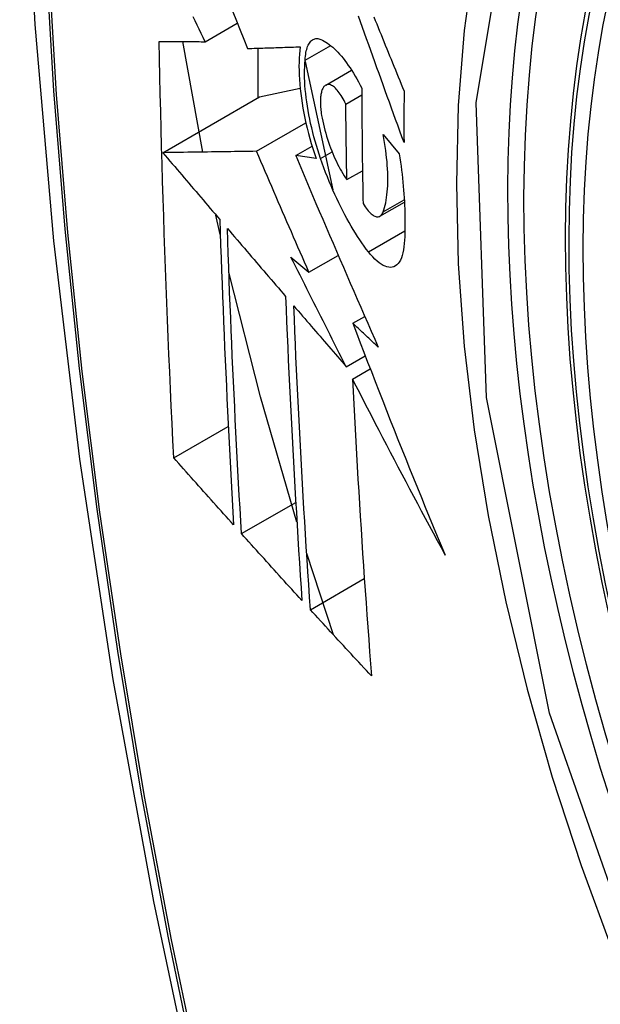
# Model space of a CAD drawing. Header units: inches. Extents: x 241.9 to 284.8, y 91.2 to 133.8.
# Tile 7 of 33: x 262.499 to 262.624, y 119.962 to 120.173. Entities that reach past the tile are written whole.
import ezdxf

# ---------------------------------------------------------------- set-up
doc = ezdxf.new("R2010")
doc.units = ezdxf.units.IN
doc.header["$MEASUREMENT"] = 0
doc.layers.add('Visible Edges(ANSI)', color=7, linetype='Continuous', lineweight=25)
doc.layers.add('Visible Tangent Edges(ANSI)', color=7, linetype='Continuous', lineweight=25)

msp = doc.modelspace()

# ---------------------------------------------------------------- linework, layer by layer
at = {"layer": 'Visible Edges(ANSI)'}
for p, q in [((262.53877, 120.16832), (262.5457, 120.17231)), ((262.53831, 120.14462), (262.534, 120.16834)), ((262.5501, 120.16693), (262.5501, 120.15624)), ((262.56026, 120.16435), (262.56574, 120.16751)), ((262.56023, 120.16406), (262.5662, 120.13652)), ((262.56467, 120.15901), (262.57021, 120.1622)), ((262.55046, 120.15645), (262.55918, 120.15835)), ((262.52972, 120.1445), (262.55046, 120.15645)), ((262.56899, 120.15493), (262.5724, 120.1569)), ((262.54983, 120.14479), (262.56043, 120.15089)), ((262.57702, 120.14837), (262.58046, 120.14424)), ((262.55824, 120.14386), (262.56175, 120.14588)), ((262.56259, 120.14325), (262.55824, 120.14386)), ((262.56921, 120.13871), (262.57256, 120.14064)), ((262.57632, 120.13086), (262.58156, 120.13388)), ((262.54204, 120.12695), (262.54112, 120.13112)), ((262.56108, 120.11884), (262.56736, 120.12245)), ((262.55722, 120.12211), (262.56108, 120.11884)), ((262.57047, 120.10788), (262.57304, 120.10937)), ((262.56909, 120.09857), (262.57315, 120.10091)), ((262.57044, 120.09593), (262.57423, 120.09811)), ((262.53205, 120.07902), (262.54377, 120.08576)), ((262.54658, 120.06275), (262.55824, 120.06946)), ((262.56636, 120.041), (262.56059, 120.05851)), ((262.56138, 120.04643), (262.57296, 120.0531))]:
    msp.add_line(p, q, dxfattribs=at)
at = {"layer": 'Visible Edges(ANSI)', "flags": 128}
for points in [[(262.55301, 120.59566), (262.54018, 120.55755), (262.52912, 120.51832), (262.51983, 120.47803), (262.51228, 120.43676), (262.50644, 120.39457), (262.50229, 120.35152), (262.49982, 120.30768), (262.499, 120.26311), (262.49981, 120.21786), (262.50224, 120.17201), (262.50626, 120.12561), (262.51185, 120.07874), (262.519, 120.03145), (262.52768, 119.98381), (262.53787, 119.9359), (262.54955, 119.88778)], [(262.53877, 120.16832), (262.53835, 120.16921), (262.53792, 120.1701), (262.5375, 120.17099), (262.53708, 120.17188), (262.53665, 120.17276), (262.53623, 120.17365)], [(262.54472, 120.17475), (262.54551, 120.17277), (262.54631, 120.1708), (262.54711, 120.16883), (262.5479, 120.16686)], [(262.58148, 120.14667), (262.58103, 120.14791), (262.58058, 120.14914), (262.58013, 120.15037), (262.57968, 120.15161), (262.57924, 120.15284), (262.57879, 120.15408), (262.57834, 120.15532), (262.57789, 120.15655), (262.57745, 120.15779), (262.577, 120.15903), (262.57656, 120.16026), (262.57611, 120.1615), (262.57567, 120.16274), (262.57522, 120.16397), (262.57478, 120.1652), (262.57434, 120.16644), (262.5739, 120.16767), (262.57346, 120.1689), (262.57302, 120.17013), (262.57258, 120.17135), (262.57214, 120.17258), (262.5717, 120.1738)], [(262.57501, 120.17363), (262.57531, 120.17288), (262.57562, 120.17212), (262.57592, 120.17137), (262.57623, 120.17061), (262.57654, 120.16986), (262.57685, 120.1691), (262.57716, 120.16834), (262.57746, 120.16758), (262.57777, 120.16682), (262.57808, 120.16606), (262.57839, 120.16531), (262.5787, 120.16455), (262.57901, 120.16379), (262.57932, 120.16303), (262.57963, 120.16227), (262.57994, 120.16151), (262.58025, 120.16075), (262.58056, 120.15999), (262.58087, 120.15923), (262.58118, 120.15847), (262.58149, 120.15772)], [(262.56026, 120.16435), (262.56028, 120.16479), (262.56032, 120.1652), (262.56037, 120.1656), (262.56043, 120.16598), (262.5605, 120.16633), (262.56059, 120.16667), (262.56068, 120.16698), (262.56079, 120.16728), (262.56091, 120.16755), (262.56103, 120.1678), (262.56117, 120.16802), (262.56131, 120.16823), (262.56147, 120.16841), (262.56163, 120.16856), (262.56181, 120.16869), (262.56199, 120.1688), (262.56217, 120.16888), (262.56237, 120.16894), (262.56257, 120.16897), (262.56278, 120.16898), (262.56299, 120.16897), (262.56321, 120.16893), (262.56343, 120.16887), (262.56366, 120.16879)], [(262.56366, 120.16879), (262.56401, 120.16864), (262.56436, 120.16845), (262.56472, 120.16824), (262.56507, 120.16801), (262.56544, 120.16774), (262.5658, 120.16746), (262.56617, 120.16714), (262.56654, 120.1668), (262.56691, 120.16644), (262.56728, 120.16605), (262.56765, 120.16564), (262.56803, 120.1652), (262.5684, 120.16475), (262.56878, 120.16426), (262.56915, 120.16376), (262.56952, 120.16324), (262.56989, 120.16269), (262.57026, 120.16213), (262.57062, 120.16155), (262.57098, 120.16094), (262.57134, 120.16032), (262.5717, 120.15968), (262.57205, 120.15902), (262.5724, 120.15835)], [(262.53205, 120.07902), (262.53187, 120.0827), (262.5317, 120.08639), (262.53152, 120.09008), (262.53135, 120.09378), (262.53119, 120.09747), (262.53103, 120.10117), (262.53087, 120.10488), (262.53072, 120.10858), (262.53057, 120.11229), (262.53043, 120.11601), (262.53029, 120.11972), (262.53016, 120.12344), (262.53003, 120.12717), (262.5299, 120.1309), (262.52978, 120.13463), (262.52967, 120.13837), (262.52956, 120.14211), (262.52945, 120.14586), (262.52935, 120.14961), (262.52926, 120.15335), (262.52917, 120.15711), (262.52908, 120.16086), (262.529, 120.16462), (262.52893, 120.16837)], [(262.52893, 120.16837), (262.52932, 120.16837), (262.52971, 120.16837), (262.5301, 120.16837), (262.5305, 120.16837), (262.5309, 120.16836), (262.5313, 120.16836), (262.53171, 120.16836), (262.53211, 120.16836), (262.53252, 120.16835), (262.53293, 120.16835), (262.53335, 120.16835), (262.53376, 120.16835), (262.53417, 120.16834), (262.53459, 120.16834), (262.53501, 120.16834), (262.53542, 120.16834), (262.53584, 120.16833), (262.53626, 120.16833), (262.53668, 120.16833), (262.5371, 120.16833), (262.53752, 120.16833), (262.53794, 120.16832), (262.53836, 120.16832), (262.53877, 120.16832)], [(262.5479, 120.16686), (262.54837, 120.16688), (262.54883, 120.16689), (262.5493, 120.1669), (262.54976, 120.16692), (262.55023, 120.16693), (262.5507, 120.16695), (262.55117, 120.16696), (262.55164, 120.16698), (262.55211, 120.16699), (262.55258, 120.16701), (262.55305, 120.16702), (262.55352, 120.16703), (262.554, 120.16705), (262.55447, 120.16706), (262.55494, 120.16708), (262.55542, 120.1671), (262.55589, 120.16711), (262.55637, 120.16713), (262.55684, 120.16714), (262.55732, 120.16716), (262.55779, 120.16717), (262.55826, 120.16719), (262.55874, 120.1672), (262.55921, 120.16722)], [(262.55921, 120.16722), (262.55911, 120.16645), (262.55904, 120.16564), (262.55898, 120.16481), (262.55894, 120.16394), (262.55893, 120.16305), (262.55894, 120.16213), (262.55897, 120.16119), (262.55902, 120.16022), (262.5591, 120.15923), (262.55919, 120.15823), (262.55931, 120.1572), (262.55945, 120.15617), (262.55961, 120.15511), (262.55979, 120.15405), (262.55999, 120.15298), (262.56021, 120.1519), (262.56044, 120.15082), (262.5607, 120.14973), (262.56097, 120.14865), (262.56126, 120.14756), (262.56157, 120.14648), (262.56189, 120.1454), (262.56223, 120.14432), (262.56259, 120.14325)], [(262.56358, 120.14324), (262.56326, 120.14416), (262.56296, 120.14509), (262.56267, 120.14603), (262.5624, 120.14697), (262.56214, 120.14791), (262.56189, 120.14886), (262.56166, 120.1498), (262.56144, 120.15075), (262.56124, 120.15169), (262.56105, 120.15262), (262.56088, 120.15355), (262.56073, 120.15447), (262.56059, 120.15538), (262.56047, 120.15628), (262.56037, 120.15717), (262.56029, 120.15804), (262.56022, 120.1589), (262.56017, 120.15974), (262.56014, 120.16057), (262.56013, 120.16137), (262.56013, 120.16215), (262.56016, 120.16291), (262.5602, 120.16365), (262.56026, 120.16435)], [(262.5644, 120.1588), (262.5643, 120.15868), (262.5642, 120.15855), (262.56411, 120.1584), (262.56402, 120.15824), (262.56394, 120.15806), (262.56387, 120.15787), (262.5638, 120.15767), (262.56374, 120.15745), (262.56369, 120.15722), (262.56364, 120.15698), (262.5636, 120.15672), (262.56357, 120.15645), (262.56355, 120.15617), (262.56353, 120.15588), (262.56352, 120.15558), (262.56352, 120.15527), (262.56353, 120.15495), (262.56354, 120.15462), (262.56357, 120.15429), (262.5636, 120.15394), (262.56363, 120.15359), (262.56368, 120.15324), (262.56373, 120.15288), (262.56379, 120.15251)], [(262.56899, 120.15493), (262.5688, 120.15533), (262.5686, 120.15571), (262.5684, 120.15608), (262.5682, 120.15643), (262.56799, 120.15676), (262.56779, 120.15708), (262.56758, 120.15737), (262.56737, 120.15765), (262.56716, 120.1579), (262.56695, 120.15813), (262.56674, 120.15834), (262.56653, 120.15853), (262.56633, 120.15869), (262.56612, 120.15883), (262.56593, 120.15894), (262.56573, 120.15903), (262.56554, 120.1591), (262.56536, 120.15913), (262.56518, 120.15914), (262.56501, 120.15913), (262.56485, 120.15909), (262.56469, 120.15902), (262.56454, 120.15892), (262.5644, 120.1588)], [(262.5724, 120.15835), (262.5724, 120.15731), (262.5724, 120.15627), (262.57241, 120.15524), (262.57241, 120.1542), (262.57242, 120.15316), (262.57243, 120.15213), (262.57244, 120.15109), (262.57245, 120.15006), (262.57246, 120.14903), (262.57247, 120.14799), (262.57248, 120.14696), (262.57249, 120.14593), (262.5725, 120.1449), (262.57252, 120.14387), (262.57253, 120.14284), (262.57255, 120.1418), (262.57256, 120.14077), (262.57258, 120.13975), (262.5726, 120.13872), (262.57261, 120.13769), (262.57263, 120.13666), (262.57265, 120.13563), (262.57267, 120.13461), (262.5727, 120.13358)], [(262.58149, 120.15772), (262.58148, 120.15725), (262.58148, 120.15679), (262.58148, 120.15633), (262.58148, 120.15587), (262.58148, 120.15541), (262.58147, 120.15495), (262.58147, 120.15449), (262.58147, 120.15403), (262.58147, 120.15357), (262.58147, 120.15311), (262.58147, 120.15265), (262.58147, 120.15219), (262.58147, 120.15173), (262.58147, 120.15127), (262.58147, 120.15081), (262.58147, 120.15035), (262.58147, 120.14989), (262.58147, 120.14943), (262.58147, 120.14897), (262.58147, 120.14851), (262.58147, 120.14805), (262.58147, 120.14759), (262.58148, 120.14713), (262.58148, 120.14667)], [(262.56921, 120.13871), (262.5692, 120.13938), (262.56919, 120.14006), (262.56918, 120.14073), (262.56916, 120.1414), (262.56915, 120.14208), (262.56914, 120.14275), (262.56913, 120.14343), (262.56912, 120.1441), (262.56911, 120.14478), (262.5691, 120.14546), (262.56909, 120.14613), (262.56908, 120.14681), (262.56907, 120.14748), (262.56906, 120.14816), (262.56905, 120.14884), (262.56904, 120.14951), (262.56904, 120.15019), (262.56903, 120.15087), (262.56902, 120.15154), (262.56901, 120.15222), (262.56901, 120.1529), (262.569, 120.15357), (262.569, 120.15425), (262.56899, 120.15493)], [(262.56379, 120.15251), (262.56391, 120.15188), (262.56403, 120.15124), (262.56418, 120.1506), (262.56433, 120.14996), (262.56449, 120.14931), (262.56467, 120.14867), (262.56486, 120.14802), (262.56506, 120.14739), (262.56527, 120.14675), (262.56549, 120.14613), (262.56571, 120.14551), (262.56595, 120.1449), (262.56619, 120.1443), (262.56644, 120.14372), (262.5667, 120.14314), (262.56696, 120.14258), (262.56723, 120.14204), (262.5675, 120.14151), (262.56778, 120.14099), (262.56806, 120.1405), (262.56835, 120.14002), (262.56863, 120.13956), (262.56892, 120.13913), (262.56921, 120.13871)], [(262.57701, 120.13181), (262.57716, 120.13226), (262.57731, 120.13273), (262.57744, 120.13323), (262.57755, 120.13376), (262.57766, 120.13431), (262.57775, 120.13489), (262.57782, 120.13549), (262.57789, 120.13611), (262.57793, 120.13675), (262.57797, 120.13742), (262.57799, 120.1381), (262.578, 120.1388), (262.57799, 120.13953), (262.57797, 120.14027), (262.57794, 120.14102), (262.57789, 120.14179), (262.57783, 120.14258), (262.57775, 120.14338), (262.57766, 120.14419), (262.57756, 120.145), (262.57744, 120.14583), (262.57731, 120.14667), (262.57717, 120.14751), (262.57702, 120.14837)], [(262.54983, 120.14479), (262.54905, 120.14477), (262.54827, 120.14476), (262.54748, 120.14475), (262.54669, 120.14474), (262.54589, 120.14473), (262.54508, 120.14472), (262.54428, 120.14471), (262.54346, 120.1447), (262.54265, 120.14468), (262.54182, 120.14467), (262.54099, 120.14466), (262.54016, 120.14465), (262.53932, 120.14464), (262.53848, 120.14462), (262.53763, 120.14461), (262.53677, 120.1446), (262.53591, 120.14459), (262.53505, 120.14458), (262.53417, 120.14456), (262.53329, 120.14455), (262.53241, 120.14454), (262.53152, 120.14453), (262.53062, 120.14451), (262.52972, 120.1445)], [(262.52972, 120.1445), (262.53022, 120.1439), (262.53073, 120.14331), (262.53124, 120.14271), (262.53175, 120.14211), (262.53226, 120.14152), (262.53277, 120.14092), (262.53327, 120.14032), (262.53378, 120.13972), (262.53429, 120.13913), (262.5348, 120.13853), (262.53531, 120.13793), (262.53582, 120.13733), (262.53633, 120.13674), (262.53684, 120.13614), (262.53735, 120.13554), (262.53786, 120.13494), (262.53837, 120.13435), (262.53888, 120.13375), (262.53939, 120.13315), (262.5399, 120.13255), (262.54041, 120.13196), (262.54092, 120.13136), (262.54143, 120.13076), (262.54194, 120.13017)], [(262.56108, 120.11884), (262.5606, 120.11992), (262.56013, 120.121), (262.55966, 120.12208), (262.55919, 120.12316), (262.55871, 120.12424), (262.55824, 120.12532), (262.55777, 120.1264), (262.5573, 120.12749), (262.55683, 120.12857), (262.55636, 120.12965), (262.55589, 120.13073), (262.55542, 120.13181), (262.55495, 120.1329), (262.55448, 120.13398), (262.55402, 120.13506), (262.55355, 120.13614), (262.55308, 120.13722), (262.55262, 120.13831), (262.55215, 120.13939), (262.55169, 120.14047), (262.55122, 120.14155), (262.55076, 120.14263), (262.5503, 120.14371), (262.54983, 120.14479)], [(262.55824, 120.14386), (262.55896, 120.14216), (262.55967, 120.14046), (262.5604, 120.13876), (262.56112, 120.13705), (262.56185, 120.13534), (262.56257, 120.13363), (262.5633, 120.13192), (262.56404, 120.1302), (262.56477, 120.12849), (262.5655, 120.12677), (262.56624, 120.12506), (262.56698, 120.12334), (262.56772, 120.12162), (262.56846, 120.11991), (262.5692, 120.11819), (262.56995, 120.11647), (262.57069, 120.11475), (262.57144, 120.11304), (262.57219, 120.11132), (262.57294, 120.10961), (262.57369, 120.10789), (262.57444, 120.10618), (262.57519, 120.10447), (262.57595, 120.10276)], [(262.58046, 120.14424), (262.58059, 120.14336), (262.58072, 120.14247), (262.58084, 120.1416), (262.58094, 120.14073), (262.58105, 120.13986), (262.58114, 120.139), (262.58123, 120.13815), (262.58131, 120.13731), (262.58138, 120.13647), (262.58144, 120.13564), (262.5815, 120.13482), (262.58155, 120.13401), (262.58159, 120.13321), (262.58163, 120.13241), (262.58165, 120.13163), (262.58167, 120.13085), (262.58168, 120.13009), (262.58168, 120.12933), (262.58168, 120.12859), (262.58167, 120.12786), (262.58165, 120.12714), (262.58162, 120.12643), (262.58158, 120.12573), (262.58154, 120.12504)], [(262.57385, 120.12322), (262.57338, 120.12383), (262.57291, 120.12447), (262.57244, 120.12513), (262.57198, 120.12581), (262.57151, 120.12651), (262.57105, 120.12724), (262.57059, 120.12798), (262.57014, 120.12875), (262.56968, 120.12953), (262.56923, 120.13034), (262.56879, 120.13116), (262.56835, 120.13201), (262.56791, 120.13287), (262.56748, 120.13374), (262.56706, 120.13464), (262.56664, 120.13554), (262.56623, 120.13646), (262.56582, 120.1374), (262.56543, 120.13834), (262.56504, 120.1393), (262.56466, 120.14027), (262.56429, 120.14125), (262.56393, 120.14224), (262.56358, 120.14324)], [(262.5727, 120.13358), (262.57291, 120.13324), (262.57312, 120.13291), (262.57334, 120.1326), (262.57355, 120.13232), (262.57377, 120.13205), (262.57398, 120.13181), (262.5742, 120.13159), (262.57441, 120.13139), (262.57462, 120.13122), (262.57482, 120.13107), (262.57502, 120.13095), (262.57522, 120.13086), (262.57541, 120.13079), (262.5756, 120.13074), (262.57578, 120.13072), (262.57595, 120.13074), (262.57612, 120.13077), (262.57628, 120.13084), (262.57642, 120.13093), (262.57656, 120.13105), (262.57669, 120.1312), (262.57681, 120.13138), (262.57691, 120.13158), (262.57701, 120.13181)], [(262.54194, 120.13017), (262.54203, 120.12741), (262.54212, 120.12465), (262.54222, 120.1219), (262.54232, 120.11915), (262.54242, 120.1164), (262.54253, 120.11365), (262.54264, 120.11091), (262.54275, 120.10817), (262.54287, 120.10543), (262.54298, 120.1027), (262.5431, 120.09996), (262.54323, 120.09723), (262.54335, 120.0945), (262.54348, 120.09178), (262.54361, 120.08905), (262.54374, 120.08633), (262.54388, 120.08361), (262.54402, 120.08089), (262.54416, 120.07818), (262.5443, 120.07546), (262.54445, 120.07275), (262.54459, 120.07004), (262.54474, 120.06733), (262.5449, 120.06463)], [(262.54658, 120.06275), (262.54643, 120.06546), (262.54628, 120.06818), (262.54613, 120.0709), (262.54598, 120.07361), (262.54583, 120.07633), (262.54569, 120.07906), (262.54555, 120.08178), (262.54541, 120.0845), (262.54527, 120.08722), (262.54514, 120.08995), (262.54501, 120.09267), (262.54488, 120.0954), (262.54476, 120.09813), (262.54463, 120.10086), (262.54451, 120.10359), (262.5444, 120.10632), (262.54428, 120.10905), (262.54417, 120.11179), (262.54406, 120.11453), (262.54396, 120.11727), (262.54386, 120.12001), (262.54376, 120.12276), (262.54366, 120.1255), (262.54357, 120.12826)], [(262.54357, 120.12826), (262.54409, 120.12765), (262.54461, 120.12704), (262.54513, 120.12644), (262.54565, 120.12583), (262.54617, 120.12522), (262.54669, 120.12461), (262.54721, 120.124), (262.54773, 120.1234), (262.54825, 120.12279), (262.54877, 120.12218), (262.54929, 120.12157), (262.54981, 120.12096), (262.55033, 120.12036), (262.55085, 120.11975), (262.55138, 120.11914), (262.5519, 120.11853), (262.55242, 120.11792), (262.55294, 120.11731), (262.55346, 120.11671), (262.55398, 120.1161), (262.55451, 120.11549), (262.55503, 120.11488), (262.55555, 120.11428), (262.55607, 120.11367)], [(262.58154, 120.12504), (262.58147, 120.12431), (262.58138, 120.12363), (262.58125, 120.123), (262.5811, 120.12243), (262.58091, 120.12191), (262.5807, 120.12144), (262.58047, 120.12104), (262.58021, 120.12069), (262.57993, 120.12041), (262.57962, 120.12019), (262.5793, 120.12002), (262.57896, 120.11992), (262.5786, 120.11988), (262.57822, 120.1199), (262.57782, 120.11998), (262.57742, 120.12012), (262.577, 120.12031), (262.57657, 120.12057), (262.57613, 120.12088), (262.57568, 120.12124), (262.57523, 120.12166), (262.57477, 120.12213), (262.57431, 120.12265), (262.57385, 120.12322)], [(262.56909, 120.09857), (262.56859, 120.09955), (262.56809, 120.10053), (262.56759, 120.10151), (262.56709, 120.10249), (262.56659, 120.10347), (262.56609, 120.10445), (262.5656, 120.10543), (262.5651, 120.10641), (262.5646, 120.1074), (262.56411, 120.10838), (262.56361, 120.10936), (262.56311, 120.11034), (262.56262, 120.11132), (262.56213, 120.1123), (262.56163, 120.11328), (262.56114, 120.11427), (262.56065, 120.11525), (262.56016, 120.11623), (262.55966, 120.11721), (262.55917, 120.11819), (262.55868, 120.11917), (262.55819, 120.12015), (262.55771, 120.12113), (262.55722, 120.12211)], [(262.55849, 120.06522), (262.55069, 120.0921), (262.5439, 120.11887)], [(262.55607, 120.11367), (262.55618, 120.11092), (262.55629, 120.10817), (262.55641, 120.10543), (262.55653, 120.10268), (262.55665, 120.09994), (262.55677, 120.09721), (262.5569, 120.09447), (262.55704, 120.09174), (262.55717, 120.08901), (262.55731, 120.08629), (262.55745, 120.08356), (262.5576, 120.08084), (262.55775, 120.07813), (262.5579, 120.07541), (262.55805, 120.0727), (262.55821, 120.06999), (262.55837, 120.06729), (262.55853, 120.06458), (262.55869, 120.06188), (262.55886, 120.05919), (262.55903, 120.05649), (262.5592, 120.0538), (262.55937, 120.05111), (262.55955, 120.04843)], [(262.56138, 120.04643), (262.5612, 120.04912), (262.56102, 120.05182), (262.56084, 120.05452), (262.56067, 120.05723), (262.5605, 120.05993), (262.56033, 120.06263), (262.56017, 120.06533), (262.56, 120.06804), (262.55984, 120.07075), (262.55969, 120.07346), (262.55953, 120.07617), (262.55938, 120.07888), (262.55924, 120.0816), (262.55909, 120.08432), (262.55895, 120.08703), (262.55881, 120.08976), (262.55868, 120.09248), (262.55854, 120.09521), (262.55842, 120.09794), (262.55829, 120.10067), (262.55817, 120.1034), (262.55805, 120.10614), (262.55794, 120.10888), (262.55783, 120.11163)], [(262.55783, 120.11163), (262.55829, 120.11108), (262.55876, 120.11054), (262.55923, 120.11), (262.5597, 120.10945), (262.56016, 120.10891), (262.56063, 120.10837), (262.5611, 120.10782), (262.56157, 120.10728), (262.56204, 120.10673), (262.56251, 120.10619), (262.56298, 120.10564), (262.56345, 120.1051), (262.56392, 120.10455), (262.56439, 120.10401), (262.56486, 120.10347), (262.56533, 120.10292), (262.5658, 120.10238), (262.56627, 120.10183), (262.56674, 120.10129), (262.56721, 120.10075), (262.56768, 120.1002), (262.56815, 120.09966), (262.56862, 120.09911), (262.56909, 120.09857)], [(262.57595, 120.10276), (262.57572, 120.10298), (262.57549, 120.10319), (262.57526, 120.1034), (262.57503, 120.10362), (262.57481, 120.10383), (262.57458, 120.10404), (262.57435, 120.10426), (262.57412, 120.10447), (262.57389, 120.10468), (262.57366, 120.1049), (262.57344, 120.10511), (262.57321, 120.10532), (262.57298, 120.10554), (262.57275, 120.10575), (262.57252, 120.10596), (262.5723, 120.10618), (262.57207, 120.10639), (262.57184, 120.1066), (262.57161, 120.10682), (262.57138, 120.10703), (262.57115, 120.10724), (262.57093, 120.10746), (262.5707, 120.10767), (262.57047, 120.10788)], [(262.57047, 120.10788), (262.57126, 120.10581), (262.57206, 120.10373), (262.57286, 120.10166), (262.57366, 120.09958), (262.57447, 120.09751), (262.57527, 120.09543), (262.57608, 120.09336), (262.5769, 120.09128), (262.57771, 120.0892), (262.57853, 120.08713), (262.57936, 120.08505), (262.58018, 120.08297), (262.58101, 120.0809), (262.58184, 120.07882), (262.58268, 120.07675), (262.58351, 120.07467), (262.58436, 120.0726), (262.5852, 120.07053), (262.58605, 120.06845), (262.5869, 120.06638), (262.58775, 120.06431), (262.58861, 120.06224), (262.58947, 120.06017), (262.59034, 120.0581)], [(262.59034, 120.0581), (262.58949, 120.05967), (262.58864, 120.06124), (262.58779, 120.06282), (262.58695, 120.06439), (262.5861, 120.06597), (262.58526, 120.06755), (262.58442, 120.06912), (262.58358, 120.0707), (262.58274, 120.07228), (262.58191, 120.07386), (262.58108, 120.07544), (262.58025, 120.07702), (262.57942, 120.0786), (262.57859, 120.08018), (262.57776, 120.08176), (262.57694, 120.08333), (262.57612, 120.08491), (262.5753, 120.08649), (262.57449, 120.08807), (262.57367, 120.08964), (262.57286, 120.09121), (262.57205, 120.09279), (262.57124, 120.09436), (262.57044, 120.09593)], [(262.57044, 120.09593), (262.57057, 120.09324), (262.5707, 120.09055), (262.57084, 120.08787), (262.57098, 120.08518), (262.57113, 120.0825), (262.57128, 120.07982), (262.57143, 120.07714), (262.57159, 120.07447), (262.57175, 120.0718), (262.57191, 120.06913), (262.57208, 120.06647), (262.57225, 120.06381), (262.57242, 120.06115), (262.57259, 120.0585), (262.57277, 120.05585), (262.57296, 120.0532), (262.57314, 120.05056), (262.57333, 120.04792), (262.57352, 120.04529), (262.57371, 120.04266), (262.5739, 120.04004), (262.5741, 120.03742), (262.5743, 120.03481), (262.5745, 120.0322)], [(262.5449, 120.06463), (262.54436, 120.06522), (262.54382, 120.06582), (262.54328, 120.06642), (262.54275, 120.06702), (262.54221, 120.06762), (262.54167, 120.06822), (262.54114, 120.06882), (262.5406, 120.06942), (262.54007, 120.07002), (262.53953, 120.07062), (262.53899, 120.07122), (262.53846, 120.07182), (262.53792, 120.07242), (262.53739, 120.07302), (262.53685, 120.07362), (262.53632, 120.07422), (262.53578, 120.07482), (262.53525, 120.07542), (262.53472, 120.07602), (262.53418, 120.07662), (262.53365, 120.07722), (262.53312, 120.07782), (262.53259, 120.07842), (262.53205, 120.07902)], [(262.55955, 120.04843), (262.55901, 120.04902), (262.55846, 120.04962), (262.55792, 120.05022), (262.55738, 120.05081), (262.55684, 120.05141), (262.55629, 120.052), (262.55575, 120.0526), (262.55521, 120.0532), (262.55467, 120.05379), (262.55413, 120.05439), (262.55359, 120.05499), (262.55305, 120.05558), (262.55251, 120.05618), (262.55197, 120.05678), (262.55143, 120.05738), (262.55089, 120.05797), (262.55035, 120.05857), (262.54981, 120.05917), (262.54927, 120.05976), (262.54873, 120.06036), (262.54819, 120.06096), (262.54766, 120.06155), (262.54712, 120.06215), (262.54658, 120.06275)], [(262.5745, 120.0322), (262.57395, 120.03279), (262.5734, 120.03338), (262.57285, 120.03397), (262.5723, 120.03456), (262.57175, 120.03516), (262.5712, 120.03575), (262.57065, 120.03634), (262.5701, 120.03694), (262.56955, 120.03753), (262.56901, 120.03812), (262.56846, 120.03871), (262.56791, 120.03931), (262.56736, 120.0399), (262.56682, 120.04049), (262.56627, 120.04109), (262.56573, 120.04168), (262.56518, 120.04227), (262.56464, 120.04287), (262.56409, 120.04346), (262.56355, 120.04405), (262.563, 120.04465), (262.56246, 120.04524), (262.56192, 120.04583), (262.56138, 120.04643)]]:
    msp.add_lwpolyline(points, dxfattribs=at)
at = {"layer": 'Visible Edges(ANSI)'}
msp.add_ellipse((262.84613, 119.99329), major_axis=(-0.15963, 0.2772), ratio=0.578093, dxfattribs=at)
at = {"layer": 'Visible Tangent Edges(ANSI)'}
for p, q in [((262.56358, 120.14324), (262.56605, 120.14466)), ((262.57701, 120.13181), (262.58153, 120.13441)), ((262.57385, 120.12322), (262.58166, 120.12772))]:
    msp.add_line(p, q, dxfattribs=at)
at = {"layer": 'Visible Tangent Edges(ANSI)', "flags": 128}
for points in [[(262.53082, 120.48265), (262.52501, 120.45825), (262.51987, 120.43327), (262.51542, 120.40773), (262.51165, 120.38167), (262.50856, 120.35512), (262.50617, 120.32811), (262.50446, 120.30068), (262.50345, 120.27286), (262.50312, 120.24465), (262.50348, 120.21607), (262.50452, 120.1871), (262.50625, 120.15777), (262.50867, 120.12812), (262.51176, 120.09819), (262.51553, 120.068), (262.51997, 120.03755), (262.52508, 120.00687), (262.53087, 119.97599), (262.53731, 119.94493), (262.54442, 119.91371), (262.55217, 119.88236)], [(262.55296, 119.88212), (262.54519, 119.91341), (262.53807, 119.94456), (262.53161, 119.97555), (262.52581, 120.00637), (262.52067, 120.03699), (262.51621, 120.06738), (262.51243, 120.09752), (262.50932, 120.1274), (262.5069, 120.15699), (262.50516, 120.18626), (262.50411, 120.21516), (262.50375, 120.24368), (262.50408, 120.27181), (262.5051, 120.29955), (262.50681, 120.32689), (262.50922, 120.35381), (262.51232, 120.38026), (262.5161, 120.40621), (262.52058, 120.43163), (262.52573, 120.45649), (262.53155, 120.48076)], [(262.63694, 119.9551), (262.61272, 120.02425), (262.5992, 120.09196), (262.59699, 120.15518), (262.6062, 120.21078), (262.62646, 120.25641), (262.65671, 120.28979), (262.69567, 120.30942), (262.74165, 120.31453), (262.79235, 120.30487), (262.84551, 120.28089)], [(262.65143, 120.29098), (262.6424, 120.28297), (262.63404, 120.27397), (262.62638, 120.26402), (262.61944, 120.25314), (262.61326, 120.24137), (262.60785, 120.22875), (262.60325, 120.21531), (262.59947, 120.20113), (262.59652, 120.18627), (262.5944, 120.17075), (262.59313, 120.15462), (262.59271, 120.13791), (262.59313, 120.12067), (262.59442, 120.10301), (262.59655, 120.08499), (262.59952, 120.06667), (262.6033, 120.0481), (262.6079, 120.02936), (262.61329, 120.01049), (262.61947, 119.99155), (262.62641, 119.97262), (262.63407, 119.95381)]]:
    msp.add_lwpolyline(points, dxfattribs=at)
at = {"layer": 'Visible Tangent Edges(ANSI)'}
msp.add_ellipse((262.84862, 119.99472), major_axis=(-0.17285, 0.30015), ratio=0.578093, start_param=5.049711, end_param=10.658253, dxfattribs=at)
for centre, major_axis in [((262.84921, 119.99506), (0.17078, -0.29656)), ((262.84624, 119.99335), (-0.16238, 0.28198)), ((262.84613, 119.99329), (0.16178, -0.28094))]:
    msp.add_ellipse(centre, major_axis=major_axis, ratio=0.578093, dxfattribs=at)

doc.saveas('drawing.dxf')
